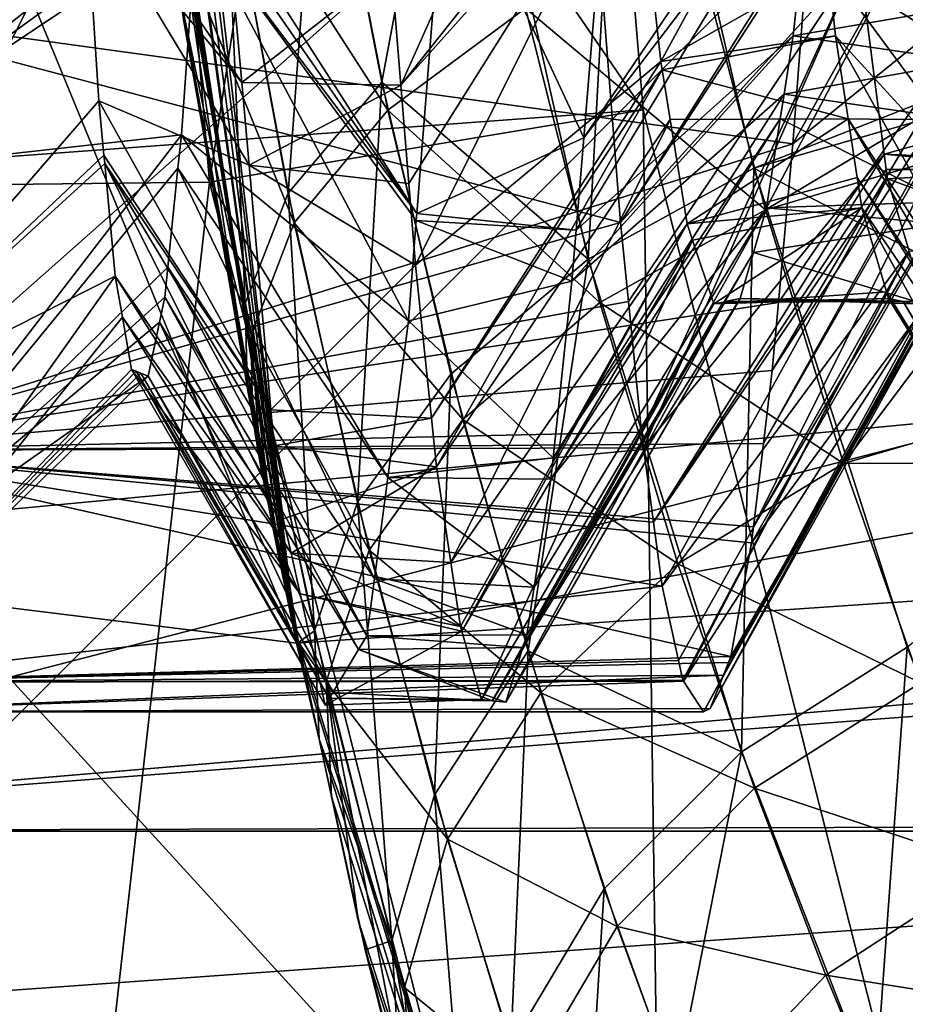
# Model space of a CAD drawing. Extents: x 0 to 200, y 18 to 95.
# Tile 8 of 256: x 30.26 to 31.36, y 43.86 to 45.09. Entities that reach past the tile are written whole.
import ezdxf

# ---------------------------------------------------------------- set-up
doc = ezdxf.new("R2010")
doc.units = 0

msp = doc.modelspace()

# ---------------------------------------------------------------- linework, layer by layer
for points in [[(29.499992, 47.227016, 27.5), (33.249989, 47.227016, 27.5), (29.884443, 43.852749, 27.5)], [(33.431755, 44.10545, 63), (29.499992, 47.227016, 63), (29.884443, 43.852749, 63)], [(29.499992, 47.227016, 257), (33.000095, 47.18153, 257.000153), (29.499992, 44.077702, 257.358826)], [(66.499992, 44.077702, 284.641174), (66.499992, 47.227016, 285), (29.499992, 44.077702, 284.641174)], [(66.499992, 47.227016, 285), (29.499992, 47.227016, 285), (29.499992, 44.077702, 284.641174)], [(32.999992, 47.227016, 63), (29.499992, 47.227016, 63), (33.431755, 44.10545, 63)], [(29.499992, 47.227016, 26.5), (30.299992, 47.227016, 26.5), (29.684662, 44.880497, 26.5)], [(31.036169, 44.980297, 27.5), (29.499992, 47.227016, 27.5), (29.684662, 44.880497, 27.5)], [(30.849993, 47.227016, 27.5), (29.499992, 47.227016, 27.5), (31.036169, 44.980297, 27.5)], [(30.299992, 47.227016, 26.5), (30.493662, 44.889771, 26.5), (29.684662, 44.880497, 26.5)], [(29.777065, 45.718533), (59.299992, 47.227016), (29.962137, 44.453773)], [(29.884443, 43.852749, 27.5), (33.249989, 47.227016, 27.5), (32.212719, 38.623367, 27.5)], [(29.962137, 44.453773), (59.299992, 47.227016), (30.255661, 43.209698)], [(30.255661, 43.209698), (59.299992, 47.227016), (30.655428, 41.995586)], [(30.299992, 47.227016, 24), (30.849993, 47.227016, 24), (30.493662, 44.889771, 24)], [(30.299992, 47.227016, 26.5), (30.299992, 47.227016, 24), (30.493662, 44.889771, 24)], [(30.493662, 44.889771, 26.5), (30.299992, 47.227016, 26.5), (30.493662, 44.889771, 24)], [(30.849993, 47.227016, 24), (31.036169, 44.980297, 24), (30.493662, 44.889771, 24)], [(30.655428, 41.995586), (59.299992, 47.227016), (31.158463, 40.820503)], [(30.849993, 47.227016, 27.5), (31.036169, 44.980297, 27.5), (31.036169, 44.980297, 24)], [(30.849993, 47.227016, 24), (30.849993, 47.227016, 27.5), (31.036169, 44.980297, 24)], [(31.158463, 40.820503), (59.299992, 47.227016), (31.761005, 39.693203)], [(33.000095, 47.18153, 257.000153), (33.225536, 45.04324, 257.171448), (29.499992, 44.077702, 257.358826)], [(30.304358, 46.874863, 26.5), (29.501841, 46.991405, 26.5), (30.602217, 44.312958, 26.5)], [(29.501841, 46.991405, 26.5), (29.76568, 44.416294, 26.5), (30.602217, 44.312958, 26.5)], [(30.304358, 46.874863, 1.499999), (30.341759, 46.198444, 5.615592), (30.602217, 44.312958, 1.499999)], [(38.188873, 45.671463, 1.499999), (30.304358, 46.874863, 1.499999), (30.602217, 44.312958, 1.499999)], [(30.313984, 46.683556, 14.461785), (30.304358, 46.874863, 26.5), (30.602217, 44.312958, 26.5)], [(30.318768, 46.497288, 14.448688), (30.313984, 46.683556, 14.461785), (30.602217, 44.312958, 26.5)], [(30.345737, 46.148933, 14.373164), (30.318768, 46.497288, 14.448688), (30.602217, 44.312958, 26.5)], [(30.341759, 46.198444, 5.615592), (30.370176, 45.817188, 5.694996), (30.602217, 44.312958, 1.499999)], [(30.37545, 45.765266, 14.289987), (30.345737, 46.148933, 14.373164), (30.602217, 44.312958, 26.5)], [(30.370176, 45.817188, 5.694996), (30.391544, 45.645058, 5.757213), (30.602217, 44.312958, 1.499999)], [(30.480906, 45.274071, 8.41517), (29.999987, 45.794613, 7.364049), (29.999987, 44.897926, 8.109141)], [(30.393332, 45.625225, 14.237754), (30.37545, 45.765266, 14.289987), (30.602217, 44.312958, 26.5)], [(38.450687, 44.84882, 1.499999), (38.188873, 45.671463, 1.499999), (30.602217, 44.312958, 1.499999)], [(30.391544, 45.645058, 5.757213), (30.454412, 45.138664, 5.94024), (30.602217, 44.312958, 1.499999)], [(30.461206, 45.093422, 14.039409), (30.393332, 45.625225, 14.237754), (30.602217, 44.312958, 26.5)], [(30.721008, 45.159882, 12.1735), (31.001165, 45.610798, 11.893112), (30.733049, 45.011116, 12.002558)], [(31.001165, 45.610798, 11.893112), (31.021729, 45.375393, 11.672545), (30.733049, 45.011116, 12.002558)], [(31.012058, 45.606499, 13.216351), (30.803621, 45.521229, 13.328001), (30.967102, 44.793449, 12.840334)], [(31.174437, 44.907433, 12.755461), (31.012058, 45.606499, 13.216351), (30.967102, 44.793449, 12.840334)], [(31.594261, 45.071976, 12.757864), (31.012058, 45.606499, 13.216351), (31.174437, 44.907433, 12.755461)], [(31.501875, 45.449551, 13.006232), (31.012058, 45.606499, 13.216351), (31.594261, 45.071976, 12.757864)], [(30.803621, 45.521229, 13.328001), (30.631065, 45.416405, 13.491224), (30.709044, 45.014984, 13.252403)], [(30.803621, 45.521229, 13.328001), (30.709044, 45.014984, 13.252403), (30.967102, 44.793449, 12.840334)], [(31.524986, 45.475746, 8.246332), (31.493679, 45.156723, 8.618239), (31.223164, 44.937752, 8.061118)], [(31.23632, 45.112709, 7.885676), (31.524986, 45.475746, 8.246332), (31.223164, 44.937752, 8.061118)], [(31.096415, 45.21003, 7.016026), (31.502739, 45.451569, 6.997131), (31.189188, 44.855064, 7.289469)], [(31.502739, 45.451569, 6.997131), (31.588539, 45.092743, 7.226035), (31.189188, 44.855064, 7.289469)], [(30.631065, 45.416405, 13.491224), (30.51351, 45.301666, 13.692018), (30.59186, 44.875961, 13.43745)], [(30.709044, 45.014984, 13.252403), (30.631065, 45.416405, 13.491224), (30.59186, 44.875961, 13.43745)], [(30.514807, 45.293816, 6.312072), (30.632347, 45.409008, 6.512612), (30.716688, 44.979881, 6.771695)], [(30.632347, 45.409008, 6.512612), (30.888676, 45.107529, 6.918449), (30.716688, 44.979881, 6.771695)], [(31.256468, 45.381035, 8.31407), (30.977026, 45.133076, 7.851884), (30.961588, 44.945198, 8.073695)], [(31.250269, 45.323322, 8.3922), (31.256468, 45.381035, 8.31407), (30.961588, 44.945198, 8.073695)], [(31.025023, 45.337738, 11.637263), (31.243532, 45.381035, 11.68593), (31.058088, 45.040676, 11.212401)], [(31.243532, 45.381035, 11.68593), (31.2673, 45.159603, 11.386178), (31.058088, 45.040676, 11.212401)], [(31.2673, 45.159603, 11.386178), (31.243532, 45.381035, 11.68593), (31.535566, 44.991043, 11.962913)], [(31.243532, 45.381035, 11.68593), (31.525627, 45.099163, 12.115117), (31.535566, 44.991043, 11.962913)], [(31.021729, 45.375393, 11.672545), (31.025023, 45.337738, 11.637263), (30.733049, 45.011116, 12.002558)], [(30.733049, 45.011116, 12.002558), (31.025023, 45.337738, 11.637263), (30.742989, 44.88826, 11.861391)], [(30.742989, 44.88826, 11.861391), (31.025023, 45.337738, 11.637263), (30.751272, 44.785843, 11.743706)], [(31.025023, 45.337738, 11.637263), (31.058088, 45.040676, 11.212401), (30.751272, 44.785843, 11.743706)], [(29.999987, 45.321342, 12.316983), (30.338451, 45.250843, 11.770915), (29.999987, 44.581985, 11.41556)], [(31.250269, 45.323322, 8.3922), (30.961588, 44.945198, 8.073695), (30.952095, 44.82983, 8.209899)], [(31.223402, 45.073006, 8.731049), (31.250269, 45.323322, 8.3922), (30.952095, 44.82983, 8.209899)], [(31.44981, 45.111774, 8.685909), (31.250269, 45.323322, 8.3922), (31.223402, 45.073006, 8.731049)], [(30.338451, 45.250843, 11.770915), (30.334831, 45.306881, 11.848141), (30.533865, 45.014515, 11.984855)], [(30.334831, 45.306881, 11.848141), (30.522346, 45.143353, 12.158148), (30.533865, 45.014515, 11.984855)], [(30.789494, 45.314869, 7.706151), (30.480906, 45.274071, 8.41517), (30.752897, 44.850639, 8.211829)], [(30.961588, 44.945198, 8.073695), (30.789494, 45.314869, 7.706151), (30.752897, 44.850639, 8.211829)], [(30.977026, 45.133076, 7.851884), (30.789494, 45.314869, 7.706151), (30.961588, 44.945198, 8.073695)], [(30.51351, 45.301666, 13.692018), (30.459509, 45.18853, 13.909213), (30.538023, 44.737797, 13.639692)], [(30.460804, 45.180222, 6.095119), (30.514807, 45.293816, 6.312072), (30.599535, 44.838768, 6.588221)], [(30.59186, 44.875961, 13.43745), (30.51351, 45.301666, 13.692018), (30.538023, 44.737797, 13.639692)], [(30.514807, 45.293816, 6.312072), (30.716688, 44.979881, 6.771695), (30.599535, 44.838768, 6.588221)], [(31.291336, 45.288536, 11.575099), (30.986309, 45.109818, 12.117579), (31.007826, 44.839256, 11.816207)], [(31.29229, 45.277588, 11.565097), (31.291336, 45.288536, 11.575099), (31.007826, 44.839256, 11.816207)], [(30.479267, 45.244572, 8.443356), (30.480906, 45.274071, 8.41517), (29.999987, 44.897926, 8.109141)], [(30.480906, 45.274071, 8.41517), (30.479267, 45.244572, 8.443356), (30.752897, 44.850639, 8.211829)], [(31.306162, 45.169254, 11.376854), (31.29229, 45.277588, 11.565097), (31.007826, 44.839256, 11.816207)], [(30.338451, 45.250843, 11.770915), (30.355246, 44.991592, 11.413627), (29.999987, 44.581985, 11.41556)], [(30.477301, 45.216484, 8.484203), (30.479267, 45.244572, 8.443356), (29.999987, 44.897926, 8.109141)], [(30.355246, 44.991592, 11.413627), (30.338451, 45.250843, 11.770915), (30.543104, 44.910954, 11.845563)], [(30.338451, 45.250843, 11.770915), (30.533865, 45.014515, 11.984855), (30.543104, 44.910954, 11.845563)], [(30.479267, 45.244572, 8.443356), (30.477301, 45.216484, 8.484203), (30.752897, 44.850639, 8.211829)], [(30.458466, 44.948948, 8.873351), (30.477301, 45.216484, 8.484203), (29.999987, 44.897926, 8.109141)], [(30.477301, 45.216484, 8.484203), (30.458466, 44.948948, 8.873351), (30.742332, 44.716427, 8.358027)], [(30.752213, 44.841873, 8.22138), (30.477301, 45.216484, 8.484203), (30.742332, 44.716427, 8.358027)], [(30.752897, 44.850639, 8.211829), (30.477301, 45.216484, 8.484203), (30.752213, 44.841873, 8.22138)], [(30.888676, 45.107529, 6.918449), (31.096415, 45.21003, 7.016026), (31.189188, 44.855064, 7.289469)], [(30.459509, 45.18853, 13.909213), (30.461206, 45.093422, 14.039409), (30.540541, 44.641312, 13.791248)], [(30.538023, 44.737797, 13.639692), (30.459509, 45.18853, 13.909213), (30.540541, 44.641312, 13.791248)], [(30.459017, 45.11171, 5.954534), (30.460804, 45.180222, 6.095119), (30.545712, 44.698418, 6.387483)], [(30.460804, 45.180222, 6.095119), (30.599535, 44.838768, 6.588221), (30.545712, 44.698418, 6.387483)], [(31.306162, 45.169254, 11.376854), (31.007826, 44.839256, 11.816207), (31.017572, 44.740429, 11.661671)], [(31.306162, 45.169254, 11.376854), (31.017572, 44.740429, 11.661671), (31.03371, 44.576736, 11.40571)], [(31.306162, 45.169254, 11.376854), (31.03371, 44.576736, 11.40571), (31.036318, 44.557301, 11.360548)], [(31.337484, 44.924915, 10.952291), (31.306162, 45.169254, 11.376854), (31.036318, 44.557301, 11.360548)], [(31.529173, 44.978607, 11.072833), (31.306162, 45.169254, 11.376854), (31.337484, 44.924915, 10.952291)], [(31.509892, 45.118698, 11.340321), (31.306162, 45.169254, 11.376854), (31.529173, 44.978607, 11.072833)], [(30.522346, 45.143353, 12.158148), (30.721008, 45.159882, 12.1735), (30.533865, 45.014515, 11.984855)], [(30.533865, 45.014515, 11.984855), (30.721008, 45.159882, 12.1735), (30.733049, 45.011116, 12.002558)], [(31.2673, 45.159603, 11.386178), (31.276585, 45.073006, 11.268951), (31.058088, 45.040676, 11.212401)], [(31.493679, 45.156723, 8.618239), (31.488552, 45.104549, 8.679062), (31.197279, 44.654072, 8.457288)], [(31.205059, 44.739391, 8.338135), (31.493679, 45.156723, 8.618239), (31.197279, 44.654072, 8.457288)], [(31.223164, 44.937752, 8.061118), (31.493679, 45.156723, 8.618239), (31.205059, 44.739391, 8.338135)], [(31.276585, 45.073006, 11.268951), (31.2673, 45.159603, 11.386178), (31.556129, 44.767643, 11.648432)], [(31.2673, 45.159603, 11.386178), (31.535566, 44.991043, 11.962913), (31.556129, 44.767643, 11.648432)], [(30.454412, 45.138664, 5.94024), (30.459017, 45.11171, 5.954534), (30.602217, 44.312958, 1.499999)], [(29.999987, 45.105698, 7.87868), (31.23632, 45.112709, 7.885676), (31.223164, 44.937752, 8.061118)], [(30.986309, 45.109818, 12.117579), (29.999987, 45.105698, 12.12132), (31.007826, 44.839256, 11.816207)], [(30.459017, 45.11171, 5.954534), (30.547321, 44.595089, 6.228499), (30.602217, 44.312958, 1.499999)], [(30.459017, 45.11171, 5.954534), (30.545712, 44.698418, 6.387483), (30.547321, 44.595089, 6.228499)], [(30.716688, 44.979881, 6.771695), (30.888676, 45.107529, 6.918449), (30.981899, 44.739265, 7.206965)], [(30.888676, 45.107529, 6.918449), (31.189188, 44.855064, 7.289469), (30.981899, 44.739265, 7.206965)], [(31.44981, 45.111774, 8.685909), (31.223402, 45.073006, 8.731049), (31.441896, 45.040676, 8.787599)], [(29.999987, 45.105698, 7.87868), (31.223164, 44.937752, 8.061118), (29.999987, 44.553993, 8.638028)], [(31.007826, 44.839256, 11.816207), (29.999987, 45.105698, 12.12132), (29.999987, 44.553993, 11.361972)], [(31.488552, 45.104549, 8.679062), (31.485588, 45.086369, 8.72178), (31.186327, 44.562672, 8.642316)], [(31.197279, 44.654072, 8.457288), (31.488552, 45.104549, 8.679062), (31.186327, 44.562672, 8.642316)], [(30.540541, 44.641312, 13.791248), (30.461206, 45.093422, 14.039409), (30.602217, 44.312958, 26.5)], [(31.485588, 45.086369, 8.72178), (31.462446, 44.944599, 9.054862), (31.173811, 44.458405, 8.853395)], [(31.186327, 44.562672, 8.642316), (31.485588, 45.086369, 8.72178), (31.173811, 44.458405, 8.853395)], [(31.588539, 45.092743, 7.226035), (31.62159, 44.983212, 7.325798), (31.189188, 44.855064, 7.289469)], [(31.223402, 45.073006, 8.731049), (30.952095, 44.82983, 8.209899), (30.946821, 44.765705, 8.285608)], [(31.212166, 44.999851, 8.891188), (31.223402, 45.073006, 8.731049), (30.946821, 44.765705, 8.285608)], [(31.058088, 45.040676, 11.212401), (31.276585, 45.073006, 11.268951), (31.059801, 45.03014, 11.187657)], [(31.059801, 45.03014, 11.187657), (31.276585, 45.073006, 11.268951), (31.292572, 44.968899, 11.041057)], [(31.606689, 45.031391, 12.71987), (31.594261, 45.071976, 12.757864), (31.174437, 44.907433, 12.755461)], [(31.441896, 45.040676, 8.787599), (31.223402, 45.073006, 8.731049), (31.212166, 44.999851, 8.891188)], [(31.292572, 44.968899, 11.041057), (31.276585, 45.073006, 11.268951), (31.577959, 44.530411, 11.314474)], [(31.276585, 45.073006, 11.268951), (31.556129, 44.767643, 11.648432), (31.577959, 44.530411, 11.314474)], [(33.225536, 45.04324, 257.171448), (33.438385, 44.379692, 257.331573), (29.499992, 44.077702, 257.358826)], [(30.751272, 44.785843, 11.743706), (31.058088, 45.040676, 11.212401), (30.771137, 44.594418, 11.422519)], [(31.058088, 45.040676, 11.212401), (31.059801, 45.03014, 11.187657), (30.771137, 44.594418, 11.422519)], [(31.441896, 45.040676, 8.787599), (31.212166, 44.999851, 8.891188), (31.43008, 44.968052, 8.958201)], [(30.771137, 44.594418, 11.422519), (31.059801, 45.03014, 11.187657), (30.777454, 44.533535, 11.320368)], [(31.059801, 45.03014, 11.187657), (31.069904, 44.968052, 11.041798), (30.777454, 44.533535, 11.320368)], [(31.059801, 45.03014, 11.187657), (31.292572, 44.968899, 11.041057), (31.069904, 44.968052, 11.041798)], [(31.606689, 45.031391, 12.71987), (31.174437, 44.907433, 12.755461), (31.733572, 44.617092, 12.332015)], [(30.533865, 45.014515, 11.984855), (30.733049, 45.011116, 12.002558), (30.543104, 44.910954, 11.845563)], [(30.543104, 44.910954, 11.845563), (30.733049, 45.011116, 12.002558), (30.742989, 44.88826, 11.861391)], [(30.709044, 45.014984, 13.252403), (30.59186, 44.875961, 13.43745), (30.678526, 44.489227, 13.138752)], [(30.795456, 44.649685, 12.971774), (30.709044, 45.014984, 13.252403), (30.678526, 44.489227, 13.138752)], [(30.967102, 44.793449, 12.840334), (30.709044, 45.014984, 13.252403), (30.795456, 44.649685, 12.971774)], [(31.212166, 44.999851, 8.891188), (30.946821, 44.765705, 8.285608), (30.923485, 44.54467, 8.665427)], [(31.207413, 44.968899, 8.958943), (31.212166, 44.999851, 8.891188), (30.923485, 44.54467, 8.665427)], [(31.212166, 44.999851, 8.891188), (31.207413, 44.968899, 8.958943), (31.43008, 44.968052, 8.958201)], [(30.355246, 44.991592, 11.413627), (30.361593, 44.923431, 11.262528), (29.999987, 44.581985, 11.41556)], [(30.361593, 44.923431, 11.262528), (30.355246, 44.991592, 11.413627), (30.570433, 44.605015, 11.434059)], [(30.355246, 44.991592, 11.413627), (30.543104, 44.910954, 11.845563), (30.570433, 44.605015, 11.434059)], [(31.036169, 44.980297, 27.5), (29.684662, 44.880497, 27.5), (31.589582, 42.794868, 27.5)], [(30.493662, 44.889771, 24), (31.036169, 44.980297, 24), (31.069384, 42.616283, 24)], [(30.599535, 44.838768, 6.588221), (30.716688, 44.979881, 6.771695), (30.810297, 44.592846, 7.078439)], [(30.716688, 44.979881, 6.771695), (30.981899, 44.739265, 7.206965), (30.810297, 44.592846, 7.078439)], [(31.036169, 44.980297, 24), (31.589582, 42.794868, 24), (31.069384, 42.616283, 24)], [(31.036169, 44.980297, 27.5), (31.589582, 42.794868, 27.5), (31.589582, 42.794868, 24)], [(31.036169, 44.980297, 24), (31.036169, 44.980297, 27.5), (31.589582, 42.794868, 24)], [(31.189188, 44.855064, 7.289469), (31.62159, 44.983212, 7.325798), (31.286686, 44.53775, 7.603921)], [(31.62159, 44.983212, 7.325798), (31.717957, 44.663914, 7.616621), (31.286686, 44.53775, 7.603921)], [(31.529173, 44.978607, 11.072833), (31.337484, 44.924915, 10.952291), (31.537846, 44.91563, 10.952584)], [(30.777454, 44.533535, 11.320368), (31.069904, 44.968052, 11.041798), (30.795441, 44.413944, 11.003833)], [(31.069904, 44.968052, 11.041798), (31.091154, 44.837627, 10.735408), (30.795441, 44.413944, 11.003833)], [(31.207413, 44.968899, 8.958943), (30.923485, 44.54467, 8.665427), (30.92067, 44.517994, 8.711264)], [(31.190336, 44.857597, 9.202588), (31.207413, 44.968899, 8.958943), (30.92067, 44.517994, 8.711264)], [(31.069904, 44.968052, 11.041798), (31.292572, 44.968899, 11.041057), (31.091154, 44.837627, 10.735408)], [(31.292572, 44.968899, 11.041057), (31.303808, 44.895672, 10.880757), (31.091154, 44.837627, 10.735408)], [(31.413301, 44.865044, 9.20019), (31.207413, 44.968899, 8.958943), (31.190336, 44.857597, 9.202588)], [(31.43008, 44.968052, 8.958201), (31.207413, 44.968899, 8.958943), (31.413301, 44.865044, 9.20019)], [(31.303808, 44.895672, 10.880757), (31.292572, 44.968899, 11.041057), (31.587706, 44.47015, 11.141337)], [(31.292572, 44.968899, 11.041057), (31.577959, 44.530411, 11.314474), (31.587706, 44.47015, 11.141337)], [(30.454159, 44.907158, 8.973491), (30.458466, 44.948948, 8.873351), (29.999987, 44.352985, 9.139795)], [(30.458466, 44.948948, 8.873351), (29.999987, 44.897926, 8.109141), (29.999987, 44.352985, 9.139795)], [(30.458466, 44.948948, 8.873351), (30.454159, 44.907158, 8.973491), (30.716434, 44.520008, 8.80241)], [(30.742332, 44.716427, 8.358027), (30.458466, 44.948948, 8.873351), (30.716434, 44.520008, 8.80241)], [(31.223164, 44.937752, 8.061118), (31.205059, 44.739391, 8.338135), (29.999987, 44.553993, 8.638028)], [(30.961588, 44.945198, 8.073695), (30.752897, 44.850639, 8.211829), (30.952095, 44.82983, 8.209899)], [(31.462446, 44.944599, 9.054862), (31.439468, 44.803772, 9.385742), (31.171396, 44.438267, 8.894156)], [(31.173811, 44.458405, 8.853395), (31.462446, 44.944599, 9.054862), (31.171396, 44.438267, 8.894156)], [(30.361593, 44.923431, 11.262528), (30.362576, 44.912987, 11.23938), (29.999987, 44.581985, 11.41556)], [(30.362576, 44.912987, 11.23938), (30.361593, 44.923431, 11.262528), (30.570433, 44.605015, 11.434059)], [(31.337484, 44.924915, 10.952291), (31.036318, 44.557301, 11.360548), (31.048819, 44.464207, 11.14421)], [(31.339958, 44.905529, 10.918606), (31.337484, 44.924915, 10.952291), (31.048819, 44.464207, 11.14421)], [(31.337484, 44.924915, 10.952291), (31.339958, 44.905529, 10.918606), (31.540051, 44.905437, 10.91943)], [(31.537846, 44.91563, 10.952584), (31.337484, 44.924915, 10.952291), (31.540051, 44.905437, 10.91943)], [(30.362576, 44.912987, 11.23938), (30.375689, 44.772263, 10.927446), (29.999987, 44.581985, 11.41556)], [(30.375689, 44.772263, 10.927446), (30.362576, 44.912987, 11.23938), (30.585871, 44.468437, 11.178773)], [(30.362576, 44.912987, 11.23938), (30.574486, 44.559662, 11.373062), (30.585871, 44.468437, 11.178773)], [(30.362576, 44.912987, 11.23938), (30.570433, 44.605015, 11.434059), (30.574486, 44.559662, 11.373062)], [(30.543104, 44.910954, 11.845563), (30.751272, 44.785843, 11.743706), (30.570433, 44.605015, 11.434059)], [(30.543104, 44.910954, 11.845563), (30.742989, 44.88826, 11.861391), (30.751272, 44.785843, 11.743706)], [(30.441463, 44.783592, 9.269588), (30.454159, 44.907158, 8.973491), (29.999987, 44.352985, 9.139795)], [(30.454159, 44.907158, 8.973491), (30.441463, 44.783592, 9.269588), (30.69976, 44.393513, 9.088606)], [(30.716434, 44.520008, 8.80241), (30.454159, 44.907158, 8.973491), (30.69976, 44.393513, 9.088606)], [(31.174437, 44.907433, 12.755461), (30.967102, 44.793449, 12.840334), (31.159014, 44.176857, 12.164779)], [(31.341434, 44.89402, 10.898609), (31.339958, 44.905529, 10.918606), (31.048819, 44.464207, 11.14421)], [(31.366364, 44.308002, 12.110077), (31.174437, 44.907433, 12.755461), (31.159014, 44.176857, 12.164779)], [(31.733572, 44.617092, 12.332015), (31.174437, 44.907433, 12.755461), (31.366364, 44.308002, 12.110077)], [(31.540051, 44.905437, 10.91943), (31.339958, 44.905529, 10.918606), (31.341434, 44.89402, 10.898609)], [(31.540051, 44.905437, 10.91943), (31.341434, 44.89402, 10.898609), (31.559885, 44.814255, 10.622766)], [(29.684662, 44.880497, 26.5), (30.493662, 44.889771, 26.5), (30.234142, 42.591759, 26.5)], [(30.493662, 44.889771, 26.5), (31.069384, 42.616283, 26.5), (30.234142, 42.591759, 26.5)], [(30.493662, 44.889771, 26.5), (30.493662, 44.889771, 24), (31.069384, 42.616283, 24)], [(31.069384, 42.616283, 26.5), (30.493662, 44.889771, 26.5), (31.069384, 42.616283, 24)], [(31.341434, 44.89402, 10.898609), (31.048819, 44.464207, 11.14421), (31.059578, 44.384132, 10.958128)], [(31.368717, 44.8036, 10.481522), (31.341434, 44.89402, 10.898609), (31.059578, 44.384132, 10.958128)], [(31.303808, 44.895672, 10.880757), (31.309649, 44.857597, 10.797411), (31.091154, 44.837627, 10.735408)], [(31.309649, 44.857597, 10.797411), (31.303808, 44.895672, 10.880757), (31.592607, 44.439835, 11.054225)], [(31.303808, 44.895672, 10.880757), (31.587706, 44.47015, 11.141337), (31.592607, 44.439835, 11.054225)], [(31.559885, 44.814255, 10.622766), (31.341434, 44.89402, 10.898609), (31.368717, 44.8036, 10.481522)], [(31.589582, 42.794868, 27.5), (29.684662, 44.880497, 27.5), (30.234142, 42.591759, 27.5)], [(30.59186, 44.875961, 13.43745), (30.538023, 44.737797, 13.639692), (30.624807, 44.328316, 13.323445)], [(30.678526, 44.489227, 13.138752), (30.59186, 44.875961, 13.43745), (30.624807, 44.328316, 13.323445)], [(31.413301, 44.865044, 9.20019), (31.190336, 44.857597, 9.202588), (31.408846, 44.837627, 9.264592)], [(38.450687, 44.84882, 1.499999), (30.602217, 44.312958, 1.499999), (31.358555, 41.847187, 1.499999)], [(30.752897, 44.850639, 8.211829), (30.752213, 44.841873, 8.22138), (30.952095, 44.82983, 8.209899)], [(31.190336, 44.857597, 9.202588), (30.899643, 44.382946, 9.08307), (30.890375, 44.323364, 9.247098)], [(31.174078, 44.801781, 9.451307), (31.190336, 44.857597, 9.202588), (30.890375, 44.323364, 9.247098)], [(31.190336, 44.857597, 9.202588), (30.92067, 44.517994, 8.711264), (30.899643, 44.382946, 9.08307)], [(30.981899, 44.739265, 7.206965), (31.189188, 44.855064, 7.289469), (31.286686, 44.53775, 7.603921)], [(31.091154, 44.837627, 10.735408), (31.309649, 44.857597, 10.797411), (31.097889, 44.817173, 10.631696)], [(31.097889, 44.817173, 10.631696), (31.309649, 44.857597, 10.797411), (31.124205, 44.737324, 10.226789)], [(31.309649, 44.857597, 10.797411), (31.340302, 44.75235, 10.328438), (31.124205, 44.737324, 10.226789)], [(31.408846, 44.837627, 9.264592), (31.190336, 44.857597, 9.202588), (31.174078, 44.801781, 9.451307)], [(31.340302, 44.75235, 10.328438), (31.309649, 44.857597, 10.797411), (31.615824, 44.296333, 10.641917)], [(31.309649, 44.857597, 10.797411), (31.592607, 44.439835, 11.054225), (31.615824, 44.296333, 10.641917)], [(38.81921, 44.068123, 1.499999), (38.450687, 44.84882, 1.499999), (31.358555, 41.847187, 1.499999)], [(31.017572, 44.740429, 11.661671), (31.007826, 44.839256, 11.816207), (29.999987, 44.553993, 11.361972)], [(30.545712, 44.698418, 6.387483), (30.599535, 44.838768, 6.588221), (30.693398, 44.429115, 6.914645)], [(30.599535, 44.838768, 6.588221), (30.810297, 44.592846, 7.078439), (30.693398, 44.429115, 6.914645)], [(30.946821, 44.765705, 8.285608), (30.752213, 44.841873, 8.22138), (30.742332, 44.716427, 8.358027)], [(30.952095, 44.82983, 8.209899), (30.752213, 44.841873, 8.22138), (30.946821, 44.765705, 8.285608)], [(30.795441, 44.413944, 11.003833), (31.091154, 44.837627, 10.735408), (30.807495, 44.333736, 10.791548)], [(30.807495, 44.333736, 10.791548), (31.091154, 44.837627, 10.735408), (30.809223, 44.327751, 10.759533)], [(31.091154, 44.837627, 10.735408), (31.097889, 44.817173, 10.631696), (30.809223, 44.327751, 10.759533)], [(31.408846, 44.837627, 9.264592), (31.174078, 44.801781, 9.451307), (31.376808, 44.740452, 9.757343)], [(30.809223, 44.327751, 10.759533), (31.097889, 44.817173, 10.631696), (30.833916, 44.242313, 10.302592)], [(31.097889, 44.817173, 10.631696), (31.124205, 44.737324, 10.226789), (30.833916, 44.242313, 10.302592)], [(31.174078, 44.801781, 9.451307), (30.890375, 44.323364, 9.247098), (30.885414, 44.307495, 9.339161)], [(31.15727, 44.74408, 9.70842), (31.174078, 44.801781, 9.451307), (30.885414, 44.307495, 9.339161)], [(31.368717, 44.8036, 10.481522), (31.059578, 44.384132, 10.958128), (31.080067, 44.291, 10.583684)], [(31.368717, 44.8036, 10.481522), (31.080067, 44.291, 10.583684), (31.085461, 44.266525, 10.48527)], [(31.368717, 44.8036, 10.481522), (31.085461, 44.266525, 10.48527), (31.086311, 44.265213, 10.469202)], [(31.389072, 44.736084, 10.170094), (31.368717, 44.8036, 10.481522), (31.086311, 44.265213, 10.469202)], [(31.437487, 44.80085, 9.416558), (31.431242, 44.79163, 9.513847), (31.142578, 44.288631, 9.415261)], [(31.145529, 44.296032, 9.360198), (31.437487, 44.80085, 9.416558), (31.142578, 44.288631, 9.415261)], [(31.439468, 44.803772, 9.385742), (31.437487, 44.80085, 9.416558), (31.145529, 44.296032, 9.360198)], [(31.171396, 44.438267, 8.894156), (31.439468, 44.803772, 9.385742), (31.145529, 44.296032, 9.360198)], [(31.174078, 44.801781, 9.451307), (31.15727, 44.74408, 9.70842), (31.376808, 44.740452, 9.757343)], [(30.967102, 44.793449, 12.840334), (30.795456, 44.649685, 12.971774), (30.891985, 44.303356, 12.632005)], [(30.967102, 44.793449, 12.840334), (30.891985, 44.303356, 12.632005), (31.159014, 44.176857, 12.164779)], [(31.431242, 44.79163, 9.513847), (31.399921, 44.745399, 10.001708), (31.119644, 44.231121, 9.843119)], [(31.136318, 44.272953, 9.531908), (31.431242, 44.79163, 9.513847), (31.119644, 44.231121, 9.843119)], [(31.142578, 44.288631, 9.415261), (31.431242, 44.79163, 9.513847), (31.136318, 44.272953, 9.531908)], [(30.437574, 44.745762, 9.360239), (30.441463, 44.783592, 9.269588), (29.999987, 44.352985, 9.139795)], [(30.441463, 44.783592, 9.269588), (30.437574, 44.745762, 9.360239), (30.690357, 44.322136, 9.250093)], [(30.69976, 44.393513, 9.088606), (30.441463, 44.783592, 9.269588), (30.690357, 44.322136, 9.250093)], [(30.570433, 44.605015, 11.434059), (30.751272, 44.785843, 11.743706), (30.771137, 44.594418, 11.422519)], [(29.999987, 44.581985, 11.41556), (30.375689, 44.772263, 10.927446), (29.999987, 44.242088, 10.300357)], [(30.375689, 44.772263, 10.927446), (30.384748, 44.720676, 10.698657), (29.999987, 44.242088, 10.300357)], [(30.384748, 44.720676, 10.698657), (30.375689, 44.772263, 10.927446), (30.595541, 44.425385, 11.002626)], [(30.375689, 44.772263, 10.927446), (30.585871, 44.468437, 11.178773), (30.595541, 44.425385, 11.002626)], [(30.946821, 44.765705, 8.285608), (30.742332, 44.716427, 8.358027), (30.923485, 44.54467, 8.665427)], [(31.340302, 44.75235, 10.328438), (31.342714, 44.74408, 10.29158), (31.124205, 44.737324, 10.226789)], [(31.342714, 44.74408, 10.29158), (31.340302, 44.75235, 10.328438), (31.629086, 44.283344, 10.3935)], [(31.340302, 44.75235, 10.328438), (31.615824, 44.296333, 10.641917), (31.629086, 44.283344, 10.3935)], [(30.431032, 44.714481, 9.524189), (30.437574, 44.745762, 9.360239), (29.999987, 44.352985, 9.139795)], [(31.03371, 44.576736, 11.40571), (31.017572, 44.740429, 11.661671), (29.999987, 44.553993, 11.361972)], [(31.205059, 44.739391, 8.338135), (31.197279, 44.654072, 8.457288), (29.999987, 44.553993, 8.638028)], [(30.437574, 44.745762, 9.360239), (30.431032, 44.714481, 9.524189), (30.679972, 44.304848, 9.444051)], [(30.690357, 44.322136, 9.250093), (30.437574, 44.745762, 9.360239), (30.679972, 44.304848, 9.444051)], [(30.538023, 44.737797, 13.639692), (30.573473, 44.453541, 13.688181), (30.624807, 44.328316, 13.323445)], [(30.538023, 44.737797, 13.639692), (30.540541, 44.641312, 13.791248), (30.573473, 44.453541, 13.688181)], [(30.810297, 44.592846, 7.078439), (30.981899, 44.739265, 7.206965), (31.079515, 44.41217, 7.536851)], [(30.847311, 44.240875, 10.050539), (31.135977, 44.739727, 10.042339), (30.847549, 44.240852, 10.04605)], [(31.124205, 44.737324, 10.226789), (31.135977, 44.739727, 10.042339), (30.847311, 44.240875, 10.050539)], [(30.847549, 44.240852, 10.04605), (31.138659, 44.740276, 10.000173), (30.864031, 44.239082, 9.736002)], [(31.135977, 44.739727, 10.042339), (31.138659, 44.740276, 10.000173), (30.847549, 44.240852, 10.04605)], [(31.15727, 44.74408, 9.70842), (30.885414, 44.307495, 9.339161), (30.864031, 44.239082, 9.736002)], [(31.138659, 44.740276, 10.000173), (31.15727, 44.74408, 9.70842), (30.864031, 44.239082, 9.736002)], [(30.981899, 44.739265, 7.206965), (31.286686, 44.53775, 7.603921), (31.079515, 44.41217, 7.536851)], [(31.399921, 44.745399, 10.001708), (31.390472, 44.731461, 10.148783), (31.111315, 44.227016, 9.999957)], [(31.119644, 44.231121, 9.843119), (31.399921, 44.745399, 10.001708), (31.111315, 44.227016, 9.999957)], [(31.342714, 44.74408, 10.29158), (31.135977, 44.739727, 10.042339), (31.124205, 44.737324, 10.226789)], [(31.342714, 44.74408, 10.29158), (31.361326, 44.740276, 9.999826), (31.135977, 44.739727, 10.042339)], [(31.361326, 44.740276, 9.999826), (31.138659, 44.740276, 10.000173), (31.135977, 44.739727, 10.042339)], [(31.15727, 44.74408, 9.70842), (31.138659, 44.740276, 10.000173), (31.361326, 44.740276, 9.999826)], [(31.15727, 44.74408, 9.70842), (31.361326, 44.740276, 9.999826), (31.37578, 44.737324, 9.77321)], [(31.376808, 44.740452, 9.757343), (31.15727, 44.74408, 9.70842), (31.37578, 44.737324, 9.77321)], [(31.361326, 44.740276, 9.999826), (31.342714, 44.74408, 10.29158), (31.629086, 44.283344, 10.3935)], [(31.361326, 44.740276, 9.999826), (31.629086, 44.283344, 10.3935), (31.639814, 44.272823, 10.192234)], [(31.37578, 44.737324, 9.77321), (31.361326, 44.740276, 9.999826), (31.639814, 44.272823, 10.192234)], [(30.833916, 44.242313, 10.302592), (31.124205, 44.737324, 10.226789), (30.847311, 44.240875, 10.050539)], [(31.389072, 44.736084, 10.170094), (31.086311, 44.265213, 10.469202), (31.111315, 44.227016, 9.999957)], [(31.390472, 44.731461, 10.148783), (31.389072, 44.736084, 10.170094), (31.111315, 44.227016, 9.999957)], [(30.384748, 44.720676, 10.698657), (30.396193, 44.655499, 10.409601), (29.999987, 44.242088, 10.300357)], [(30.416891, 44.646973, 9.878055), (30.431032, 44.714481, 9.524189), (29.999987, 44.352985, 9.139795)], [(30.396193, 44.655499, 10.409601), (30.384748, 44.720676, 10.698657), (30.606895, 44.374775, 10.795582)], [(30.384748, 44.720676, 10.698657), (30.595541, 44.425385, 11.002626), (30.606895, 44.374775, 10.795582)], [(30.431032, 44.714481, 9.524189), (30.416891, 44.646973, 9.878055), (30.64765, 44.250992, 10.048225)], [(30.679972, 44.304848, 9.444051), (30.431032, 44.714481, 9.524189), (30.64765, 44.250992, 10.048225)], [(30.923485, 44.54467, 8.665427), (30.742332, 44.716427, 8.358027), (30.716434, 44.520008, 8.80241)], [(30.604929, 44.313541, 6.42088), (30.545712, 44.698418, 6.387483), (30.639692, 44.264668, 6.733086)], [(30.545712, 44.698418, 6.387483), (30.693398, 44.429115, 6.914645), (30.639692, 44.264668, 6.733086)], [(30.558348, 44.530643, 6.262671), (30.545712, 44.698418, 6.387483), (30.604929, 44.313541, 6.42088)], [(30.547321, 44.595089, 6.228499), (30.545712, 44.698418, 6.387483), (30.558348, 44.530643, 6.262671)], [(31.717957, 44.663914, 7.616621), (31.7626, 44.538239, 7.775366), (31.286686, 44.53775, 7.603921)], [(30.396193, 44.655499, 10.409601), (30.40202, 44.653099, 10.259937), (29.999987, 44.242088, 10.300357)], [(31.197279, 44.654072, 8.457288), (31.186327, 44.562672, 8.642316), (29.999987, 44.553993, 8.638028)], [(30.40202, 44.653099, 10.259937), (30.40789, 44.650681, 10.10928), (29.999987, 44.242088, 10.300357)], [(30.40202, 44.653099, 10.259937), (30.396193, 44.655499, 10.409601), (30.638218, 44.235256, 10.224793)], [(30.396193, 44.655499, 10.409601), (30.606895, 44.374775, 10.795582), (30.638218, 44.235256, 10.224793)], [(30.643389, 44.243885, 10.128002), (30.40202, 44.653099, 10.259937), (30.638218, 44.235256, 10.224793)], [(30.40789, 44.650681, 10.10928), (30.40202, 44.653099, 10.259937), (30.643389, 44.243885, 10.128002)], [(30.40789, 44.650681, 10.10928), (30.416891, 44.646973, 9.878055), (29.999987, 44.242088, 10.300357)], [(30.416891, 44.646973, 9.878055), (29.999987, 44.352985, 9.139795), (29.999987, 44.242088, 10.300357)], [(30.416891, 44.646973, 9.878055), (30.40789, 44.650681, 10.10928), (30.643389, 44.243885, 10.128002)], [(30.64765, 44.250992, 10.048225), (30.416891, 44.646973, 9.878055), (30.643389, 44.243885, 10.128002)], [(30.573473, 44.453541, 13.688181), (30.540541, 44.641312, 13.791248), (30.602217, 44.312958, 26.5)], [(30.795456, 44.649685, 12.971774), (30.678526, 44.489227, 13.138752), (30.77516, 44.123302, 12.777727)], [(30.891985, 44.303356, 12.632005), (30.795456, 44.649685, 12.971774), (30.77516, 44.123302, 12.777727)], [(30.570433, 44.605015, 11.434059), (30.771137, 44.594418, 11.422519), (30.574486, 44.559662, 11.373062)], [(30.547321, 44.595089, 6.228499), (30.558348, 44.530643, 6.262671), (30.602217, 44.312958, 1.499999)], [(30.574486, 44.559662, 11.373062), (30.771137, 44.594418, 11.422519), (30.777454, 44.533535, 11.320368)], [(30.693398, 44.429115, 6.914645), (30.810297, 44.592846, 7.078439), (30.908003, 44.250614, 7.427797)], [(30.810297, 44.592846, 7.078439), (31.079515, 44.41217, 7.536851), (30.908003, 44.250614, 7.427797)], [(31.036318, 44.557301, 11.360548), (31.03371, 44.576736, 11.40571), (29.999987, 44.553993, 11.361972)], [(29.999987, 44.553993, 8.638028), (31.186327, 44.562672, 8.642316), (31.173811, 44.458405, 8.853395)], [(31.036318, 44.557301, 11.360548), (29.999987, 44.553993, 11.361972), (31.048819, 44.464207, 11.14421)], [(29.999987, 44.553993, 8.638028), (31.145529, 44.296032, 9.360198), (29.999987, 44.26395, 9.530697)], [(31.059578, 44.384132, 10.958128), (29.999987, 44.553993, 11.361972), (29.999987, 44.26395, 10.469302)], [(29.999987, 44.553993, 8.638028), (31.171396, 44.438267, 8.894156), (31.145529, 44.296032, 9.360198)], [(31.048819, 44.464207, 11.14421), (29.999987, 44.553993, 11.361972), (31.059578, 44.384132, 10.958128)], [(29.999987, 44.553993, 8.638028), (31.173811, 44.458405, 8.853395), (31.171396, 44.438267, 8.894156)], [(30.574486, 44.559662, 11.373062), (30.777454, 44.533535, 11.320368), (30.585871, 44.468437, 11.178773)], [(30.923485, 44.54467, 8.665427), (30.716434, 44.520008, 8.80241), (30.92067, 44.517994, 8.711264)], [(30.558348, 44.530643, 6.262671), (30.604929, 44.313541, 6.42088), (30.602217, 44.312958, 1.499999)], [(30.585871, 44.468437, 11.178773), (30.777454, 44.533535, 11.320368), (30.595541, 44.425385, 11.002626)], [(30.595541, 44.425385, 11.002626), (30.777454, 44.533535, 11.320368), (30.795441, 44.413944, 11.003833)], [(31.079515, 44.41217, 7.536851), (31.286686, 44.53775, 7.603921), (31.382725, 44.263458, 7.952984)], [(31.286686, 44.53775, 7.603921), (31.7626, 44.538239, 7.775366), (31.382725, 44.263458, 7.952984)], [(30.716434, 44.520008, 8.80241), (30.69976, 44.393513, 9.088606), (30.899643, 44.382946, 9.08307)], [(30.92067, 44.517994, 8.711264), (30.716434, 44.520008, 8.80241), (30.899643, 44.382946, 9.08307)], [(30.678526, 44.489227, 13.138752), (30.624807, 44.328316, 13.323445), (30.721485, 43.940865, 12.941204)], [(30.77516, 44.123302, 12.777727), (30.678526, 44.489227, 13.138752), (30.721485, 43.940865, 12.941204)], [(30.604155, 44.313381, 13.582896), (30.573473, 44.453541, 13.688181), (30.602217, 44.312958, 26.5)], [(30.624807, 44.328316, 13.323445), (30.573473, 44.453541, 13.688181), (30.604155, 44.313381, 13.582896)], [(30.595541, 44.425385, 11.002626), (30.795441, 44.413944, 11.003833), (30.807495, 44.333736, 10.791548)], [(30.606895, 44.374775, 10.795582), (30.595541, 44.425385, 11.002626), (30.807495, 44.333736, 10.791548)], [(30.639692, 44.264668, 6.733086), (30.693398, 44.429115, 6.914645), (30.791178, 44.067654, 7.285748)], [(30.693398, 44.429115, 6.914645), (30.908003, 44.250614, 7.427797), (30.791178, 44.067654, 7.285748)], [(29.76568, 44.416294, 26.5), (29.767052, 44.416546, 12.903996), (30.46833, 41.924892, 26.5)], [(30.602217, 44.312958, 26.5), (29.76568, 44.416294, 26.5), (31.358555, 41.847187, 26.5)], [(29.76568, 44.416294, 26.5), (30.46833, 41.924892, 26.5), (31.358555, 41.847187, 26.5)], [(29.767052, 44.416546, 12.903996), (29.768572, 44.408192, 12.896597), (30.46833, 41.924892, 26.5)], [(29.768572, 44.408192, 12.896597), (29.786705, 44.308281, 12.808159), (30.46833, 41.924892, 26.5)], [(30.908003, 44.250614, 7.427797), (31.079515, 44.41217, 7.536851), (31.175316, 44.131397, 7.900805)], [(31.079515, 44.41217, 7.536851), (31.382725, 44.263458, 7.952984), (31.175316, 44.131397, 7.900805)], [(29.852062, 43.996201, 7.558655), (29.769331, 44.397285, 7.102322), (30.46833, 41.924892, 0.2)], [(29.769331, 44.397285, 7.102322), (30.063168, 43.155411, 0.2), (30.46833, 41.924892, 0.2)], [(30.890375, 44.323364, 9.247098), (30.69976, 44.393513, 9.088606), (30.690357, 44.322136, 9.250093)], [(30.899643, 44.382946, 9.08307), (30.69976, 44.393513, 9.088606), (30.890375, 44.323364, 9.247098)], [(31.080067, 44.291, 10.583684), (31.059578, 44.384132, 10.958128), (29.999987, 44.26395, 10.469302)], [(33.438385, 44.379692, 257.331573), (33.531891, 44.08823, 257.401886), (29.499992, 44.077702, 257.358826)], [(30.606895, 44.374775, 10.795582), (30.809223, 44.327751, 10.759533), (30.638218, 44.235256, 10.224793)], [(30.606895, 44.374775, 10.795582), (30.807495, 44.333736, 10.791548), (30.809223, 44.327751, 10.759533)], [(30.624807, 44.328316, 13.323445), (30.604155, 44.313381, 13.582896), (30.630558, 44.192738, 13.492271)], [(30.624807, 44.328316, 13.323445), (30.630558, 44.192738, 13.492271), (30.721485, 43.940865, 12.941204)], [(30.809223, 44.327751, 10.759533), (30.833916, 44.242313, 10.302592), (30.638218, 44.235256, 10.224793)], [(30.885414, 44.307495, 9.339161), (30.690357, 44.322136, 9.250093), (30.679972, 44.304848, 9.444051)], [(30.890375, 44.323364, 9.247098), (30.690357, 44.322136, 9.250093), (30.885414, 44.307495, 9.339161)], [(29.786705, 44.308281, 12.808159), (29.875458, 43.891918, 12.297619), (30.46833, 41.924892, 26.5)], [(30.602217, 44.312958, 1.499999), (30.604929, 44.313541, 6.42088), (31.358555, 41.847187, 1.499999)], [(30.604155, 44.313381, 13.582896), (30.602217, 44.312958, 26.5), (30.630558, 44.192738, 13.492271)], [(30.630558, 44.192738, 13.492271), (30.602217, 44.312958, 26.5), (31.358555, 41.847187, 26.5)], [(30.604929, 44.313541, 6.42088), (30.646265, 44.120956, 6.561227), (31.358555, 41.847187, 1.499999)], [(30.604929, 44.313541, 6.42088), (30.639692, 44.264668, 6.733086), (30.646265, 44.120956, 6.561227)], [(30.885414, 44.307495, 9.339161), (30.679972, 44.304848, 9.444051), (30.864031, 44.239082, 9.736002)], [(31.366364, 44.308002, 12.110077), (31.159014, 44.176857, 12.164779), (31.325758, 43.748238, 11.372146)], [(31.534374, 43.885494, 11.343494), (31.366364, 44.308002, 12.110077), (31.325758, 43.748238, 11.372146)], [(31.145529, 44.296032, 9.360198), (31.142578, 44.288631, 9.415261), (29.999987, 44.26395, 9.530697)], [(30.679972, 44.304848, 9.444051), (30.64765, 44.250992, 10.048225), (30.847549, 44.240852, 10.04605)], [(30.679972, 44.304848, 9.444051), (30.847549, 44.240852, 10.04605), (30.864031, 44.239082, 9.736002)], [(30.891985, 44.303356, 12.632005), (30.77516, 44.123302, 12.777727), (30.870438, 43.809334, 12.380477)], [(30.987368, 44.005508, 12.257423), (30.891985, 44.303356, 12.632005), (30.870438, 43.809334, 12.380477)], [(31.159014, 44.176857, 12.164779), (30.891985, 44.303356, 12.632005), (30.987368, 44.005508, 12.257423)], [(31.085461, 44.266525, 10.48527), (31.080067, 44.291, 10.583684), (29.999987, 44.26395, 10.469302)], [(31.142578, 44.288631, 9.415261), (31.136318, 44.272953, 9.531908), (29.999987, 44.26395, 9.530697)], [(29.999987, 44.26395, 9.530697), (31.136318, 44.272953, 9.531908), (29.999987, 44.227016, 10.000002)], [(31.136318, 44.272953, 9.531908), (31.119644, 44.231121, 9.843119), (29.999987, 44.227016, 10.000002)], [(31.086311, 44.265213, 10.469202), (31.085461, 44.266525, 10.48527), (29.999987, 44.26395, 10.469302)], [(31.086311, 44.265213, 10.469202), (29.999987, 44.26395, 10.469302), (29.999987, 44.227016, 10.000002)], [(31.111315, 44.227016, 9.999957), (31.086311, 44.265213, 10.469202), (29.999987, 44.227016, 10.000002)], [(30.67948, 43.96611, 6.67407), (30.639692, 44.264668, 6.733086), (30.749798, 43.691639, 6.946985)], [(30.639692, 44.264668, 6.733086), (30.737505, 43.881939, 7.126003), (30.749798, 43.691639, 6.946985)], [(30.639692, 44.264668, 6.733086), (30.791178, 44.067654, 7.285748), (30.737505, 43.881939, 7.126003)], [(30.646265, 44.120956, 6.561227), (30.639692, 44.264668, 6.733086), (30.67948, 43.96611, 6.67407)], [(31.175316, 44.131397, 7.900805), (31.382725, 44.263458, 7.952984), (31.47237, 44.033096, 8.335449)], [(30.64765, 44.250992, 10.048225), (30.643389, 44.243885, 10.128002), (30.847311, 44.240875, 10.050539)], [(30.64765, 44.250992, 10.048225), (30.847311, 44.240875, 10.050539), (30.847549, 44.240852, 10.04605)], [(30.791178, 44.067654, 7.285748), (30.908003, 44.250614, 7.427797), (31.003609, 43.958282, 7.811617)], [(30.908003, 44.250614, 7.427797), (31.175316, 44.131397, 7.900805), (31.003609, 43.958282, 7.811617)], [(30.833916, 44.242313, 10.302592), (30.643389, 44.243885, 10.128002), (30.638218, 44.235256, 10.224793)], [(30.643389, 44.243885, 10.128002), (30.833916, 44.242313, 10.302592), (30.847311, 44.240875, 10.050539)], [(31.119644, 44.231121, 9.843119), (31.111315, 44.227016, 9.999957), (29.999987, 44.227016, 10.000002)], [(30.688271, 43.929092, 13.294228), (30.630558, 44.192738, 13.492271), (31.358555, 41.847187, 26.5)], [(30.721485, 43.940865, 12.941204), (30.630558, 44.192738, 13.492271), (30.688271, 43.929092, 13.294228)], [(31.159014, 44.176857, 12.164779), (30.987368, 44.005508, 12.257423), (31.076252, 43.757614, 11.853095)], [(31.159014, 44.176857, 12.164779), (31.076252, 43.757614, 11.853095), (31.325758, 43.748238, 11.372146)], [(30.77516, 44.123302, 12.777727), (30.721485, 43.940865, 12.941204), (30.816704, 43.60841, 12.5206)], [(30.870438, 43.809334, 12.380477), (30.77516, 44.123302, 12.777727), (30.816704, 43.60841, 12.5206)], [(31.003609, 43.958282, 7.811617), (31.175316, 44.131397, 7.900805), (31.26438, 43.897289, 8.297052)], [(31.175316, 44.131397, 7.900805), (31.47237, 44.033096, 8.335449), (31.26438, 43.897289, 8.297052)], [(30.646265, 44.120956, 6.561227), (30.67948, 43.96611, 6.67407), (31.358555, 41.847187, 1.499999)], [(33.431755, 44.10545, 63), (29.884443, 43.852749, 63), (34.357906, 41.805954, 63)], [(29.499992, 44.077702, 257.358826), (33.531891, 44.08823, 257.401886), (29.499992, 39.196945, 259.53186)], [(33.531891, 44.08823, 257.401886), (33.924759, 42.863506, 257.697449), (29.499992, 39.196945, 259.53186)], [(66.499992, 39.196945, 282.468109), (66.499992, 44.077702, 284.641174), (29.499992, 39.196945, 282.468109)], [(66.499992, 44.077702, 284.641174), (29.499992, 44.077702, 284.641174), (29.499992, 39.196945, 282.468109)], [(30.737505, 43.881939, 7.126003), (30.791178, 44.067654, 7.285748), (30.886635, 43.759621, 7.692654)], [(30.791178, 44.067654, 7.285748), (31.003609, 43.958282, 7.811617), (30.886635, 43.759621, 7.692654)], [(38.81921, 44.068123, 1.499999), (31.358555, 41.847187, 1.499999), (32.548428, 39.558895, 1.499999)], [(31.26438, 43.897289, 8.297052), (31.47237, 44.033096, 8.335449), (31.548828, 43.852291, 8.742366)], [(30.987368, 44.005508, 12.257423), (30.870438, 43.809334, 12.380477), (30.959024, 43.548649, 11.952553)], [(31.076252, 43.757614, 11.853095), (30.987368, 44.005508, 12.257423), (30.959024, 43.548649, 11.952553)], [(29.931396, 43.656185, 8.093801), (29.852062, 43.996201, 7.558655), (30.46833, 41.924892, 0.2)], [(30.67948, 43.96611, 6.67407), (30.749798, 43.691639, 6.946985), (31.358555, 41.847187, 1.499999)], [(30.886635, 43.759621, 7.692654), (31.003609, 43.958282, 7.811617), (31.092167, 43.715794, 8.227669)], [(31.003609, 43.958282, 7.811617), (31.26438, 43.897289, 8.297052), (31.092167, 43.715794, 8.227669)], [(30.721485, 43.940865, 12.941204), (30.688271, 43.929092, 13.294228), (30.732616, 43.755379, 13.123162)], [(30.816704, 43.60841, 12.5206), (30.721485, 43.940865, 12.941204), (30.79763, 43.500721, 12.872379)], [(30.721485, 43.940865, 12.941204), (30.732616, 43.755379, 13.123162), (30.79763, 43.500721, 12.872379)], [(30.732616, 43.755379, 13.123162), (30.688271, 43.929092, 13.294228), (31.358555, 41.847187, 26.5)], [(29.875458, 43.891918, 12.297619), (29.930099, 43.664146, 11.901941), (30.46833, 41.924892, 26.5)], [(31.092167, 43.715794, 8.227669), (31.26438, 43.897289, 8.297052), (31.340048, 43.714821, 8.716062)], [(31.26438, 43.897289, 8.297052), (31.548828, 43.852291, 8.742366), (31.340048, 43.714821, 8.716062)], [(30.749798, 43.691639, 6.946985), (30.737505, 43.881939, 7.126003), (30.814053, 43.440884, 7.196318)], [(30.737505, 43.881939, 7.126003), (30.832886, 43.555771, 7.556833), (30.814053, 43.440884, 7.196318)], [(30.737505, 43.881939, 7.126003), (30.886635, 43.759621, 7.692654), (30.832886, 43.555771, 7.556833)], [(31.534374, 43.885494, 11.343494), (31.325758, 43.748238, 11.372146), (31.387285, 43.607536, 10.938533)]]:
    msp.add_3dface(points)

doc.saveas('drawing.dxf')
